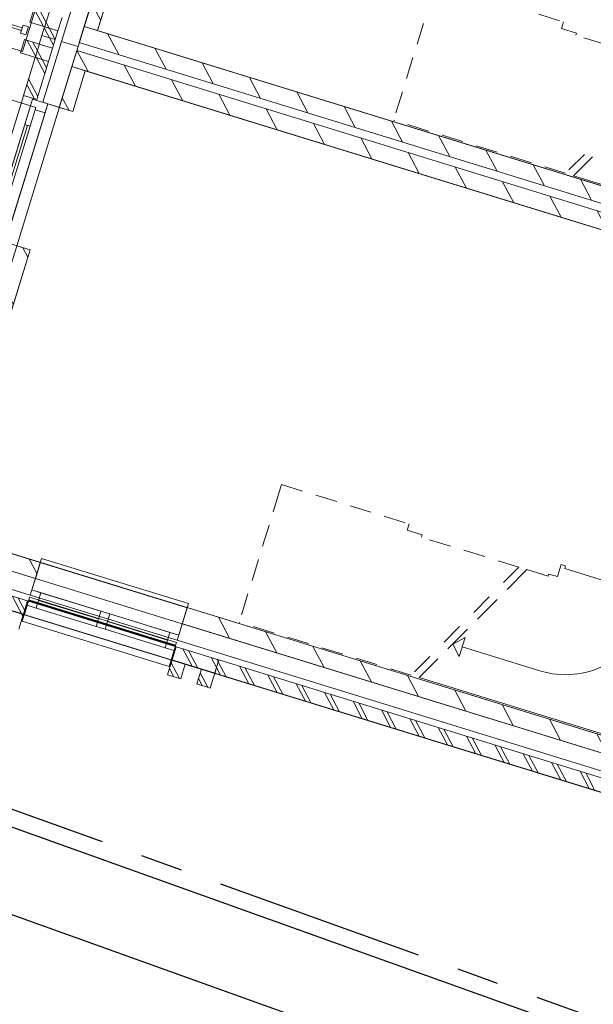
# Model space of a CAD drawing. Header units: metres. Extents: x 136314.7 to 136393.7, y 453293.7 to 453383.2.
# Tile 70 of 95: x 136350.8 to 136354.9, y 453329.3 to 453336.3. Entities that reach past the tile are written whole.
import ezdxf

# ---------------------------------------------------------------- set-up
doc = ezdxf.new("R2010")
doc.units = ezdxf.units.M
doc.set_wipeout_variables(frame=1)
for name, pattern in [('B0701', [234.1199934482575, 155.9999942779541, -78.11999917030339]), ('CENTER__G5', [2.4, 1.5, -0.3, 0.3, -0.3]), ('Wipeout_Contour', [1000, 0, -1000])]:
    doc.linetypes.add(name, pattern=pattern)
for name, color, linetype in [('-DR-nw-vh-band 12x25', 2, 'CENTER__G5'), ('-DR-nw-vh-kantverharding', 4, 'Continuous'), ('-DR-nw-vh-scheiding verhardingen', 1, 'Continuous'), ('kavelgrens', 211, 'Continuous'), ('SIT_Situatie plgr_3_New_21 Buitenwanden', 7, 'Continuous'), ('SIT_Situatie plgr_3_New_21 Buitenwanden Afdek-arcering', 7, 'Continuous'), ('SIT_Situatie plgr_3_New_21 Buitenwanden Deuren', 7, 'Continuous'), ('SIT_Situatie plgr_3_New_21 Buitenwanden Doorsnede-arcering', 7, 'Continuous'), ('SIT_Situatie plgr_3_New_21 Buitenwanden Ramen', 7, 'Continuous'), ('SIT_Situatie plgr_3_New_22 C Binnenwanden', 7, 'Continuous'), ('SIT_Situatie plgr_3_New_22 C Binnenwanden Afdek-arcering', 7, 'Continuous'), ('SIT_Situatie plgr_3_New_22 C Binnenwanden Doorsnede-arcering', 7, 'Continuous'), ('SIT_Situatie plgr_3_New_22 NC Binnenwanden', 7, 'Continuous'), ('SIT_Situatie plgr_3_New_22 NC Binnenwanden Doorsnede-arcering', 7, 'Continuous'), ('SIT_Situatie plgr_3_New_23 Vloeren', 7, 'Continuous'), ('SIT_Situatie plgr_3_New_24 Trappen', 7, 'Continuous'), ('SIT_Situatie plgr_3_New_31 Buitenwandopeningen', 7, 'Continuous'), ('SIT_Situatie plgr_3_New_31 Vensterbank', 7, 'Continuous'), ('SIT_Situatie plgr_3_New_90 Terrein perceel', 7, 'Continuous')]:
    doc.layers.add(name, color=color, linetype=linetype)
pattern_1 = [(117.8902296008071, (5844.947476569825, -12011.19237923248), (132.5768116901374, 70.16686541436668), []), (117.8902296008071, (5818.432114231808, -12025.22575231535), (132.5768116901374, 70.16686541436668), [])]
pattern_2 = [(117.8902296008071, (5844.947476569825, -12011.19237923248), (220.9613528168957, 116.9447756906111), [])]

# ---------------------------------------------------------------- blocks, each defined once
blk = doc.blocks.new('Woonblock 2 Jutfasehof')
at = {"layer": 'SIT_Situatie plgr_3_New_21 Buitenwanden Doorsnede-arcering', "linetype": 'Continuous', "lineweight": 0}
h = blk.add_hatch(dxfattribs=at)
h.set_pattern_fill('145_BAKSTEEN_0003', color=252, style=0, pattern_type=2)
h.set_pattern_definition(pattern_1)
h.paths.add_polyline_path([(-6641.664729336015, 2149.113330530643), (-6756.353872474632, 2184.417727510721), (-6785.774203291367, 2088.843441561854), (-6671.08506015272, 2053.539044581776)])
at = {"layer": 'SIT_Situatie plgr_3_New_22 C Binnenwanden Doorsnede-arcering', "linetype": 'Continuous', "lineweight": 0}
h = blk.add_hatch(dxfattribs=at)
h.set_pattern_fill('130_KALKZANDSTEEN_0003', color=252, style=0, pattern_type=2)
h.set_pattern_definition(pattern_2)
h.paths.add_polyline_path([(386.5022938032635, 4212.72441624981), (-7507.933725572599, 6642.843741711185), (-7543.238122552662, 6528.154598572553), (351.1978968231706, 4098.035273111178)])
h = blk.add_hatch(dxfattribs=at)
h.set_pattern_fill('130_KALKZANDSTEEN_0003', color=252, style=0, pattern_type=2)
h.set_pattern_definition(pattern_2)
h.paths.add_polyline_path([(333.5456983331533, 4040.690701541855), (-7560.890321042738, 6470.810027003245), (-7596.194718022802, 6356.120883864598), (298.2413013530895, 3926.001558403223)])
at = {"layer": 'SIT_Situatie plgr_3_New_22 NC Binnenwanden Doorsnede-arcering', "linetype": 'Continuous', "lineweight": 0}
h = blk.add_hatch(dxfattribs=at)
h.set_pattern_fill('130_KALKZANDSTEEN_0003', color=252, style=0, pattern_type=2)
h.set_pattern_definition(pattern_2)
h.paths.add_polyline_path([(-7404.685675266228, 6978.314797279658), (-7507.951042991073, 6642.849032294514), (-7412.376757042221, 6613.428701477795), (-7309.111389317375, 6948.894466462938)])
h = blk.add_hatch(dxfattribs=at)
h.set_pattern_fill('130_KALKZANDSTEEN_0003', color=252, style=0, pattern_type=2)
h.set_pattern_definition(pattern_2)
h.paths.add_polyline_path([(-7596.194718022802, 6356.120883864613), (-7685.926727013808, 6064.619311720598), (-7590.352441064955, 6035.198980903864), (-7500.620432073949, 6326.700553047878)])
h = blk.add_hatch(dxfattribs=at)
h.set_pattern_fill('130_KALKZANDSTEEN_0003', color=252, style=0, pattern_type=2)
h.set_pattern_definition(pattern_2)
h.paths.add_polyline_path([(-7990.132947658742, 5076.38119500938), (-8184.895537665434, 4443.67942202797), (-8089.321251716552, 4414.25909121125), (-7894.558661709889, 5046.960864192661)])
at = {"layer": 'SIT_Situatie plgr_3_New_21 Buitenwanden', "color": 252, "linetype": 'Continuous', "lineweight": 0, "flags": 128}
for points in [[(-7552.081539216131, 6499.487603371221), (-7404.68567505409, 6978.314797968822)], [(-7866.720521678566, 6768.982546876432), (-7896.140852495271, 6673.408260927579)], [(-8801.490839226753, 2862.096162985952), (-7893.534848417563, 2582.602935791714)], [(-6641.664729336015, 2149.113330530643), (-6756.353872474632, 2184.417727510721)], [(-6785.774203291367, 2088.843441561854), (-6671.08506015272, 2053.539044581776)], [(-6703.447424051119, 1948.407330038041), (-6671.08506015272, 2053.539044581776)], [(-6913.710853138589, 2013.132057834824), (-6818.136567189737, 1983.711727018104)]]:
    blk.add_lwpolyline(points, dxfattribs=at)
at = {"layer": 'SIT_Situatie plgr_3_New_21 Buitenwanden Deuren', "color": 252, "linetype": 'Continuous', "lineweight": 0}
for p, q in [((-8166.571354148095, 5183.008999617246), (-7891.785464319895, 6075.672830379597)), ((-7932.973927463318, 5941.868830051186), (-7891.785464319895, 6075.672830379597)), ((-7853.555749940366, 6063.904698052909), (-7894.744213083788, 5930.100697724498)), ((-7891.785464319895, 6075.672830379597), (-7853.555749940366, 6063.904698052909)), ((-7891.785464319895, 6075.672830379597), (-7853.555749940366, 6063.904698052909)), ((-7853.555749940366, 6063.904698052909), (-7858.55720617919, 6047.657069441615)), ((-7858.55720617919, 6047.657069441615), (-7787.832234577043, 6025.886024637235)), ((-7787.832234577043, 6025.886024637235), (-8052.615211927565, 5165.717451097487)), ((-8106.268033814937, 5310.928933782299), (-7913.859070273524, 5935.984763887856)), ((-7894.744213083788, 5930.100697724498), (-7932.973927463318, 5941.868830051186))]:
    blk.add_line(p, q, dxfattribs=at)
at = {"layer": 'SIT_Situatie plgr_3_New_21 Buitenwanden Deuren', "color": 252, "linetype": 'Continuous', "lineweight": 0, "flags": 128}
for points in [[(-8125.382891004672, 5316.812999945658), (-7932.973927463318, 5941.868830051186), (-7913.859070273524, 5935.984763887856), (-8106.268033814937, 5310.928933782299)], [(-8106.268033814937, 5310.928933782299), (-7913.859070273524, 5935.984763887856), (-7894.744213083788, 5930.100697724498), (-8087.153176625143, 5305.044867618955)]]:
    blk.add_lwpolyline(points, close=True, dxfattribs=at)
at = {"layer": 'SIT_Situatie plgr_3_New_22 C Binnenwanden', "color": 252, "linetype": 'Continuous', "lineweight": 0, "flags": 128}
for points in [[(-7507.933725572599, 6642.843741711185), (-7543.238122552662, 6528.154598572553)], [(386.5022938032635, 4212.72441624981), (-7507.933725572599, 6642.843741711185)], [(-7560.890321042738, 6470.810027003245), (-7596.194718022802, 6356.120883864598)], [(333.5456983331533, 4040.690701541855), (-7560.890321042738, 6470.810027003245)], [(-7543.238122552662, 6528.154598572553), (351.1978968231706, 4098.035273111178)], [(-7596.194718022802, 6356.120883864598), (298.2413013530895, 3926.001558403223)]]:
    blk.add_lwpolyline(points, dxfattribs=at)
at = {"layer": 'SIT_Situatie plgr_3_New_22 NC Binnenwanden', "color": 252, "linetype": 'Continuous', "lineweight": 0, "flags": 128}
for points in [[(-7404.685675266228, 6978.314797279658), (-7507.951042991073, 6642.849032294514)], [(-7412.376757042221, 6613.428701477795), (-7309.111389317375, 6948.894466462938)], [(-7507.951042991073, 6642.849032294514), (-7412.376757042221, 6613.428701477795)], [(-7596.194718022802, 6356.120883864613), (-7685.926727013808, 6064.619311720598)], [(-7500.620432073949, 6326.700553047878), (-7596.194718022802, 6356.120883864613)], [(-7590.352441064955, 6035.198980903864), (-7500.620432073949, 6326.700553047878)], [(-7685.926727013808, 6064.619311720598), (-7590.352441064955, 6035.198980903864)], [(-7894.558661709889, 5046.960864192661), (-7990.132947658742, 5076.38119500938)], [(-8089.321251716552, 4414.25909121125), (-7894.558661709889, 5046.960864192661)]]:
    blk.add_lwpolyline(points, dxfattribs=at)
at = {"layer": 'SIT_Situatie plgr_3_New_23 Vloeren', "color": 252, "linetype": 'Continuous', "lineweight": 0, "flags": 128}
for points in [[(351.200910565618, 4098.043464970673), (1436.790797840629, 7624.731751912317), (-6457.627675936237, 10054.84567636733), (-7543.247342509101, 6528.157436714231)], [(-7412.359453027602, 6613.423415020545), (290.928007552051, 4242.144747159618), (429.2035614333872, 4691.343888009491), (606.9717336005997, 4636.622072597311), (911.1779595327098, 5624.860206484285), (733.4097873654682, 5679.582021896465), (1305.92941291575, 7539.457587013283), (-6397.358047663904, 9910.736254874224), (-6487.107313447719, 9619.240121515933), (-6664.875485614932, 9673.961936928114), (-6969.081711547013, 8685.723803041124), (-6791.313539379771, 8631.001987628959)], [(-752.0614950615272, 514.007741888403), (333.5283922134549, 4040.696028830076), (-7560.890081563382, 6470.809953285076), (-8646.509748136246, 2944.121713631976)]]:
    blk.add_lwpolyline(points, close=True, dxfattribs=at)
at = {"layer": 'SIT_Situatie plgr_3_New_24 Trappen', "color": 252, "linetype": 'B0701', "lineweight": 0}
for p, q in [((-5008.906452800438, 6909.419520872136), (-5297.225694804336, 5972.7915185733)), ((-4994.784694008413, 6955.295178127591), (-4083.961748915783, 6674.919425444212)), ((-4083.961748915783, 6674.919425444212), (-4098.083507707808, 6629.043768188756)), ((-4098.083507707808, 6629.043768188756), (-3990.084564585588, 6595.798794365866)), ((-3990.084564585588, 6595.798794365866), (-3994.938919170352, 6580.0290371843)), ((-3298.748665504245, 6365.722988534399), (-3994.938919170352, 6580.0290371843)), ((-4068.549829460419, 5594.572104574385), (-5297.225694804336, 5972.7915185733)), ((-3934.587105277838, 5728.769710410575), (-4068.549829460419, 5594.572104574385)), ((-6112.168858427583, 3325.383797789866), (-6400.488100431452, 2388.75579549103)), ((-6128.938446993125, 3270.906454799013), (-6098.047099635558, 3371.259455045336)), ((-6098.047099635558, 3371.259455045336), (-5187.224154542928, 3090.883702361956)), ((-5187.224154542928, 3090.883702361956), (-5201.345913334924, 3045.008045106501)), ((-5201.345913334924, 3045.008045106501), (-5093.346970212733, 3011.763071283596)), ((-5093.346970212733, 3011.763071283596), (-5098.201324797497, 2995.99331410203)), ((-4402.011071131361, 2781.687265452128), (-5098.201324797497, 2995.99331410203)), ((-4402.011071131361, 2781.687265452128), (-4543.308502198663, 2640.142092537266)), ((-4613.957217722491, 2569.369506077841), (-4755.254648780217, 2427.824333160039)), ((-4825.903364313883, 2357.051746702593), (-4967.200795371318, 2215.506573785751))]:
    blk.add_line(p, q, dxfattribs=at)
at = {"layer": 'SIT_Situatie plgr_3_New_24 Trappen', "color": 252, "linetype": 'Continuous', "lineweight": 0}
for p, q in [((-3877.242533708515, 5711.117511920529), (-4011.205257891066, 5576.919906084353)), ((-2375.519773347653, 5073.412005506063), (-4011.205257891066, 5576.919906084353)), ((-4344.666499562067, 2764.035066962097), (-4485.963930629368, 2622.489894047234)), ((-4344.666499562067, 2764.035066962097), (-4192.157094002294, 2717.088577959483)), ((-4192.157094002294, 2717.088577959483), (-4344.666499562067, 2764.035066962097)), ((-4126.613067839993, 2714.176425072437), (-4100.134770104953, 2800.193282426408)), ((-4068.59525574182, 2790.484573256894), (-4100.134770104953, 2800.193282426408)), ((-4068.59525574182, 2790.484573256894), (-4074.479321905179, 2771.369716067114)), ((-3179.4261339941, 2495.848317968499), (-4074.479321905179, 2771.369716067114)), ((-4192.157094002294, 2717.088577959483), (-4187.30273941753, 2732.858335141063)), ((-4187.30273941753, 2732.858335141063), (-4126.613067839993, 2714.176425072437)), ((-4556.612646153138, 2551.717307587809), (-4697.910077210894, 2410.172134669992)), ((-4768.558792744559, 2339.399548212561), (-4909.856223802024, 2197.854375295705)), ((-4874.778665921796, 2232.99343592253), (-4786.394124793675, 2279.7713461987))]:
    blk.add_line(p, q, dxfattribs=at)
at = {"layer": 'SIT_Situatie plgr_3_New_90 Terrein perceel', "color": 252, "linetype": 'Continuous', "lineweight": 0, "flags": 128}
blk.add_lwpolyline([(-11378.94836987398, 5666.706100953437, -0.08593896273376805), (-11709.68845091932, 3604.547578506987), (-8983.985978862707, 2765.503190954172), (-1119.931473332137, 28312.51007918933), (-4412.77419455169, 29326.13243534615, 0.08930780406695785), (-4759.373883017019, 27170.92057911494, -0.1599999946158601), (-5835.097767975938, 23676.34601331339, 0.1599999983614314), (-6965.898713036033, 20002.84914344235, -0.159999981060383), (-8041.622367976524, 16508.27481479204, 0.1600000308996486), (-9172.42353423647, 12834.77723598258, -0.1599999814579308), (-10248.14742481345, 9340.202970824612, 0.1599999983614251)], format="xyb", close=True, dxfattribs=at)
for points in [[(-9317.246407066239, 7053.316040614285), (-9323.130473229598, 7034.20118342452), (-7956.418116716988, 6613.490431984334), (-7950.534050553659, 6632.605289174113)], [(-7944.64998403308, 6651.720147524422), (-7962.302182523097, 6594.375575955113), (-7924.072468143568, 6582.607443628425), (-7906.420269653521, 6639.952015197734)]]:
    blk.add_lwpolyline(points, close=True, dxfattribs=at)
for points in [[(-9479.008079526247, 6935.701580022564), (-7949.819504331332, 6464.976286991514)], [(-7949.819504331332, 6464.976286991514), (-7861.558511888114, 6751.69914484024)]]:
    blk.add_lwpolyline(points, dxfattribs=at)
at = {"color": 252, "linetype": 'Wipeout_Contour', "lineweight": 0, "ltscale": 789413.7550683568}
blk.add_wipeout([(-7791.009137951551, 6641.045897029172), (-7810.132364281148, 6578.922574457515), (-7714.558078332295, 6549.502243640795), (-7695.434852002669, 6611.625566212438)], dxfattribs=at).dxf.layer = 'SIT_Situatie plgr_3_New_21 Buitenwanden Afdek-arcering'
at = {"color": 252, "linetype": 'Wipeout_Contour', "lineweight": 0, "ltscale": 789819.9110313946}
blk.add_wipeout([(-7858.658592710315, 6421.219712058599), (-7942.212332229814, 6149.788739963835), (-7846.638046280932, 6120.368409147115), (-7763.084306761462, 6391.799381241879)], dxfattribs=at).dxf.layer = 'SIT_Situatie plgr_3_New_21 Buitenwanden Afdek-arcering'
at = {"color": 252, "linetype": 'Wipeout_Contour', "lineweight": 0, "ltscale": 800351.0891090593}
blk.add_wipeout([(-6851.9281584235, 2213.838058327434), (-7912.8027371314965, 2540.4037318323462), (-7942.223067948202, 2444.8294458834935), (-6881.348489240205, 2118.263772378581)], dxfattribs=at).dxf.layer = 'SIT_Situatie plgr_3_New_21 Buitenwanden Afdek-arcering'
at = {"color": 252, "linetype": 'Wipeout_Contour', "lineweight": 0, "ltscale": 811033.8904095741}
blk.add_wipeout([(-2847.366108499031, 981.1263604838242), (-6546.090443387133, 2119.6929997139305), (-6575.510774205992, 2024.118713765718), (-2876.786439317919, 885.5520745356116)], dxfattribs=at).dxf.layer = 'SIT_Situatie plgr_3_New_21 Buitenwanden Afdek-arcering'
at = {"layer": 'SIT_Situatie plgr_3_New_21 Buitenwanden Doorsnede-arcering', "linetype": 'Continuous', "lineweight": 0}
h = blk.add_hatch(dxfattribs=at)
h.set_pattern_fill('145_BAKSTEEN_0003', color=252, style=0, pattern_type=2)
h.set_pattern_definition(pattern_1)
h.paths.add_polyline_path([(-7866.720521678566, 6768.982546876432), (-7896.140852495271, 6673.408260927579), (-7695.434852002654, 6611.625566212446), (-7666.01452118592, 6707.199852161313)])
h = blk.add_hatch(dxfattribs=at)
h.set_pattern_fill('145_BAKSTEEN_0003', color=252, style=0, pattern_type=2)
h.set_pattern_definition(pattern_1)
h.paths.add_polyline_path([(-7791.009137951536, 6641.04589702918), (-7810.132364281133, 6578.922574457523), (-7714.55807833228, 6549.502243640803), (-7695.434852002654, 6611.625566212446)])
h = blk.add_hatch(dxfattribs=at)
h.set_pattern_fill('145_BAKSTEEN_0003', color=252, style=0, pattern_type=2)
h.set_pattern_definition(pattern_1)
h.paths.add_polyline_path([(-7763.084306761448, 6391.799381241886), (-7733.663975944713, 6487.373667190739), (-7934.36997643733, 6549.156361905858), (-7963.790307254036, 6453.582075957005)])
h = blk.add_hatch(dxfattribs=at)
h.set_pattern_fill('145_BAKSTEEN_0003', color=252, style=0, pattern_type=2)
h.set_pattern_definition(pattern_1)
h.paths.add_polyline_path([(-7858.658592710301, 6421.219712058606), (-7942.212332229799, 6149.788739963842), (-7846.638046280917, 6120.368409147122), (-7763.084306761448, 6391.799381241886)])
h = blk.add_hatch(dxfattribs=at)
h.set_pattern_fill('145_BAKSTEEN_0003', color=252, style=0, pattern_type=2)
h.set_pattern_definition(pattern_1)
h.paths.add_polyline_path([(-8280.423146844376, 2433.84278994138), (-7974.585431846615, 2339.697731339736), (-7912.802737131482, 2540.403731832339), (-8218.640452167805, 2634.548790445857)])
h = blk.add_hatch(dxfattribs=at)
h.set_pattern_fill('145_BAKSTEEN_0003', color=252, style=0, pattern_type=2)
h.set_pattern_definition(pattern_1)
h.paths.add_polyline_path([(-6913.710853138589, 2013.132057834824), (-6818.136567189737, 1983.711727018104), (-6756.353872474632, 2184.417727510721), (-6851.928158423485, 2213.838058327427)])
h = blk.add_hatch(dxfattribs=at)
h.set_pattern_fill('145_BAKSTEEN_0003', color=252, style=0, pattern_type=2)
h.set_pattern_definition(pattern_1)
h.paths.add_polyline_path([(-6703.447424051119, 1948.407330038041), (-6607.873138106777, 1918.986999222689), (-6546.090443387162, 2119.692999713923), (-6641.664729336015, 2149.113330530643)])
h = blk.add_hatch(dxfattribs=at)
h.set_pattern_fill('145_BAKSTEEN_0003', color=252, style=0, pattern_type=2)
h.set_pattern_definition(pattern_1)
h.paths.add_polyline_path([(-2847.366108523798, 981.1263604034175), (-6546.090443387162, 2119.692999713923), (-6575.510774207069, 2024.118713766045), (-2876.786439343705, 885.5520744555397)])
at = {"layer": 'SIT_Situatie plgr_3_New_21 Buitenwanden', "color": 252, "linetype": 'Continuous', "lineweight": 0}
for p, q in [((-7804.438841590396, 6101.100521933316), (-7768.120612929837, 6089.92079622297)), ((-7768.120612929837, 6089.92079622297), (-7685.926727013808, 6064.619311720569)), ((-6844.129185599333, 2259.567702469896), (-6832.949459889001, 2295.88593113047))]:
    blk.add_line(p, q, dxfattribs=at)
at = {"layer": 'SIT_Situatie plgr_3_New_21 Buitenwanden', "color": 252, "linetype": 'Continuous', "lineweight": 0, "flags": 128}
for points in [[(-7523.197789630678, 7014.796008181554), (-7670.593653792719, 6535.968813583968)], [(-7695.434852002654, 6611.625566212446), (-7666.01452118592, 6707.199852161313)], [(-7896.140852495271, 6673.408260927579), (-7695.434852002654, 6611.625566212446)], [(-7791.009137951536, 6641.04589702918), (-7810.132364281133, 6578.922574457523)], [(-7791.009137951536, 6641.04589702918), (-7810.132364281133, 6578.922574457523)], [(-7791.009137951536, 6641.04589702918), (-7695.434852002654, 6611.625566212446)], [(-7714.55807833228, 6549.502243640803), (-7695.434852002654, 6611.625566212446)], [(-7714.55807833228, 6549.502243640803), (-7695.434852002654, 6611.625566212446)], [(-7934.36997643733, 6549.156361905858), (-7963.790307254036, 6453.582075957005)], [(-7934.36997643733, 6549.156361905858), (-7733.663975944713, 6487.373667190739)], [(-7810.132364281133, 6578.922574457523), (-7714.55807833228, 6549.502243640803)], [(-7810.132364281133, 6578.922574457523), (-7714.55807833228, 6549.502243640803)], [(-7763.084306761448, 6391.799381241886), (-7733.663975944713, 6487.373667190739)], [(-7670.593653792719, 6535.968813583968), (-7552.081539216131, 6499.487603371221)], [(-7670.576336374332, 6535.963523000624), (-7552.064221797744, 6499.482312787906)], [(-7963.790307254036, 6453.582075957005), (-7763.084306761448, 6391.799381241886)], [(-7858.658592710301, 6421.219712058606), (-7942.212332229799, 6149.788739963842)], [(-7858.658592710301, 6421.219712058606), (-7942.212332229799, 6149.788739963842)], [(-7858.658592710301, 6421.219712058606), (-7763.084306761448, 6391.799381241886)], [(-7846.638046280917, 6120.368409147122), (-7763.084306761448, 6391.799381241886)], [(-7846.638046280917, 6120.368409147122), (-7763.084306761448, 6391.799381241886)], [(-7942.212332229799, 6149.788739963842), (-7846.638046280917, 6120.368409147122)], [(-7942.212332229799, 6149.788739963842), (-7846.638046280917, 6120.368409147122)], [(-7912.802737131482, 2540.403731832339), (-8218.640452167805, 2634.548790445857)], [(-7974.585431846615, 2339.697731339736), (-7912.802737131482, 2540.403731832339)], [(-7942.223067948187, 2444.829445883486), (-7912.802737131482, 2540.403731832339)], [(-6851.928158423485, 2213.838058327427), (-7912.802737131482, 2540.403731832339)], [(-7942.223067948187, 2444.829445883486), (-6881.34848924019, 2118.263772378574)], [(-6844.129147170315, 2259.567690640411), (-670.0305906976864, 359.0144170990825)], [(-6913.710853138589, 2013.132057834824), (-6851.928158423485, 2213.838058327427)], [(-6881.34848924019, 2118.263772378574), (-6851.928158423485, 2213.838058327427)], [(-6756.353872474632, 2184.417727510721), (-6851.928158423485, 2213.838058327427)], [(-6546.090443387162, 2119.692999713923), (-6641.664729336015, 2149.113330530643)], [(-6607.873138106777, 1918.986999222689), (-6546.090443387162, 2119.692999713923)], [(-6575.510774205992, 2024.118713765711), (-6546.090443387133, 2119.692999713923)], [(-2847.366108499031, 981.1263604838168), (-6546.090443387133, 2119.692999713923)], [(-2847.366108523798, 981.1263604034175), (-6546.090443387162, 2119.692999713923)], [(-6818.136567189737, 1983.711727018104), (-6785.774203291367, 2088.843441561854)], [(-6575.510774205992, 2024.118713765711), (-2876.786439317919, 885.5520745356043)], [(-6575.510774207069, 2024.118713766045), (-2876.786439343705, 885.5520744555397)], [(-6703.447424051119, 1948.407330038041), (-6607.873138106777, 1918.986999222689)]]:
    blk.add_lwpolyline(points, dxfattribs=at)
at = {"layer": 'SIT_Situatie plgr_3_New_21 Buitenwanden Deuren', "color": 252, "linetype": 'Continuous', "lineweight": 0}
for p, q in [((-7891.785464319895, 6075.672830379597), (-8784.449295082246, 6350.458720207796)), ((-7877.075298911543, 6123.459973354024), (-7891.785464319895, 6075.672830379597)), ((-7768.120612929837, 6089.92079622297), (-7877.075298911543, 6123.459973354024)), ((-7804.438841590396, 6101.100521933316), (-7768.120612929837, 6089.92079622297)), ((-7804.438841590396, 6101.100521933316), (-7768.120612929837, 6089.92079622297)), ((-7787.832234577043, 6025.886024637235), (-7768.120612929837, 6089.92079622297)), ((-7768.120612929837, 6089.92079622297), (-7685.926727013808, 6064.619311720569))]:
    blk.add_line(p, q, dxfattribs=at)
at = {"layer": 'SIT_Situatie plgr_3_New_21 Buitenwanden Ramen', "color": 252, "linetype": 'Continuous', "lineweight": 0}
for p, q in [((-6930.523408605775, 2206.642866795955), (-7359.174083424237, 2338.593051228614)), ((-6930.523408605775, 2206.642866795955), (-6896.984231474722, 2315.597552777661)), ((-6896.984231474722, 2315.597552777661), (-6832.949459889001, 2295.88593113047)), ((-6844.129185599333, 2259.567702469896), (-6832.949459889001, 2295.88593113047)), ((-6844.129185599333, 2259.567702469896), (-6832.949459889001, 2295.88593113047)), ((-6866.488637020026, 2186.931245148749), (-6930.523408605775, 2206.642866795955))]:
    blk.add_line(p, q, dxfattribs=at)
at = {"layer": 'SIT_Situatie plgr_3_New_24 Trappen', "color": 252, "linetype": 'B0701', "lineweight": 0}
for p, q in [((-5171.812235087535, 2010.536381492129), (-6400.488100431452, 2388.75579549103)), ((-5037.849510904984, 2144.733987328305), (-5171.812235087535, 2010.536381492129))]:
    blk.add_line(p, q, dxfattribs=at)
at = {"layer": 'SIT_Situatie plgr_3_New_24 Trappen', "color": 252, "linetype": 'Continuous', "lineweight": 0}
for p, q in [((-4786.394124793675, 2279.7713461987), (-4828.000755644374, 2144.608894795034)), ((-4874.778665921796, 2232.99343592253), (-4828.000755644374, 2144.608894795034)), ((-4253.556988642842, 2041.764727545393), (-4807.197440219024, 2212.190120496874)), ((-4980.50493933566, 2127.081788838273), (-5114.467663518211, 1992.884183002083)), ((-3478.782178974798, 1489.376282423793), (-5114.467663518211, 1992.884183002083))]:
    blk.add_line(p, q, dxfattribs=at)
blk.add_arc((-4069.385717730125, 2640.059757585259), 625.9999999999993, 252.8902296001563, 342.8902296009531, dxfattribs=at)
at = {"layer": 'SIT_Situatie plgr_3_New_31 Buitenwandopeningen', "color": 252, "linetype": 'Continuous', "lineweight": 0, "flags": 128}
for points in [[(-7951.198776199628, 2395.277083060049), (-7905.55696161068, 2543.548149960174)], [(-7905.55696161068, 2543.548149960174), (-7904.126246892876, 2548.195940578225)], [(-7904.126246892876, 2548.195940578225), (-7898.242180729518, 2567.310797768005)], [(-6901.793111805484, 2072.241849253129), (-6856.151297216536, 2220.512916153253)], [(-6856.151297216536, 2220.512916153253), (-6854.720582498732, 2225.160706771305)], [(-6854.720582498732, 2225.160706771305), (-6848.836516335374, 2244.275563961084)]]:
    blk.add_lwpolyline(points, dxfattribs=at)
at = {"color": 252, "linetype": 'Wipeout_Contour', "lineweight": 0, "ltscale": 789491.3743385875}
blk.add_wipeout([(-7810.115046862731, 6578.917283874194), (-7829.238261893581, 6516.793998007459), (-7733.663975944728, 6487.373667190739), (-7714.540760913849, 6549.4969530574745)], dxfattribs=at).dxf.layer = 'SIT_Situatie plgr_3_New_21 Buitenwanden Afdek-arcering'
at = {"color": 252, "linetype": 'Wipeout_Contour', "lineweight": 0, "ltscale": 800000.2291927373}
blk.add_wipeout([(-6772.343578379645, 2492.7689601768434), (-7821.749242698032, 2815.804194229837), (-7857.053639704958, 2701.1150510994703), (-6807.647975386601, 2378.0798170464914)], dxfattribs=at).dxf.layer = 'SIT_Situatie plgr_3_New_22 C Binnenwanden Afdek-arcering'
at = {"layer": 'SIT_Situatie plgr_3_New_21 Buitenwanden Doorsnede-arcering', "linetype": 'Continuous', "lineweight": 0}
h = blk.add_hatch(dxfattribs=at)
h.set_pattern_fill('145_BAKSTEEN_0003', color=252, style=0, pattern_type=2)
h.set_pattern_definition(pattern_1)
h.paths.add_polyline_path([(-7810.115046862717, 6578.917283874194), (-7829.238261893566, 6516.793998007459), (-7733.663975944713, 6487.373667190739), (-7714.540760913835, 6549.496953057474)])
at = {"layer": 'SIT_Situatie plgr_3_New_22 C Binnenwanden Doorsnede-arcering', "linetype": 'Continuous', "lineweight": 0}
h = blk.add_hatch(dxfattribs=at)
h.set_pattern_fill('130_KALKZANDSTEEN_0003', color=252, style=0, pattern_type=2)
h.set_pattern_definition(pattern_2)
h.paths.add_polyline_path([(-7821.749242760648, 2815.804194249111), (-8611.193566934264, 3058.81634884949), (-8646.497963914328, 2944.127205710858), (-7857.053639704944, 2701.115051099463)])
h = blk.add_hatch(dxfattribs=at)
h.set_pattern_fill('130_KALKZANDSTEEN_0003', color=252, style=0, pattern_type=2)
h.set_pattern_definition(pattern_2)
h.paths.add_polyline_path([(-716.7575475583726, 628.6970233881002), (-6772.343578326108, 2492.768960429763), (-6807.647975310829, 2378.079817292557), (-752.0619445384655, 514.0078802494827)])
at = {"layer": 'kavelgrens'}
blk.add_lwpolyline([(0, 0), (-12187.82298034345, 3751.73417614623)], dxfattribs=at)
at = {"layer": 'SIT_Situatie plgr_3_New_21 Buitenwanden', "color": 252, "linetype": 'Continuous', "lineweight": 0}
for p, q in [((-7882.355124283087, 2618.921164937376), (-7857.05363978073, 2701.11505085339)), ((-7893.534849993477, 2582.602936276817), (-7882.355124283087, 2618.921164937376)), ((-6832.949459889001, 2295.88593113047), (-6807.647975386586, 2378.079817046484))]:
    blk.add_line(p, q, dxfattribs=at)
at = {"layer": 'SIT_Situatie plgr_3_New_21 Buitenwanden', "color": 252, "linetype": 'Continuous', "lineweight": 0, "flags": 128}
for points in [[(-7810.115046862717, 6578.917283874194), (-7829.238261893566, 6516.793998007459)], [(-7810.115046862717, 6578.917283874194), (-7829.238261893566, 6516.793998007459)], [(-7810.115046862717, 6578.917283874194), (-7714.540760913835, 6549.496953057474)], [(-7810.115046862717, 6578.917283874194), (-7714.540760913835, 6549.496953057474)], [(-7733.663975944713, 6487.373667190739), (-7714.540760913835, 6549.496953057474)], [(-7733.663975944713, 6487.373667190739), (-7714.540760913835, 6549.496953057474)], [(-7829.238261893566, 6516.793998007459), (-7733.663975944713, 6487.373667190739)], [(-7670.576336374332, 6535.963523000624), (-7804.43883638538, 6101.100538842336)], [(-7685.926721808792, 6064.619328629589), (-7552.064221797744, 6499.482312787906)], [(-7857.053638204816, 2701.115050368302), (-8765.009629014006, 2980.60827756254)], [(-633.5493804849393, 477.526531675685), (-6807.647936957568, 2378.079805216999)]]:
    blk.add_lwpolyline(points, dxfattribs=at)
at = {"layer": 'SIT_Situatie plgr_3_New_21 Buitenwanden Ramen', "color": 252, "linetype": 'Continuous', "lineweight": 0}
for p, q in [((-7882.355124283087, 2618.921164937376), (-7857.05363978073, 2701.11505085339)), ((-7857.05363978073, 2701.11505085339), (-6807.647975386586, 2378.079817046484)), ((-7893.534849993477, 2582.602936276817), (-7882.355124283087, 2618.921164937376)), ((-7893.534849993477, 2582.602936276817), (-7882.355124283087, 2618.921164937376)), ((-7882.355124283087, 2618.921164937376), (-7818.320352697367, 2599.20954329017)), ((-7893.534849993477, 2582.602936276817), (-6844.129185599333, 2259.567702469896)), ((-7818.320352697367, 2599.20954329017), (-7851.85952982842, 2490.254857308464)), ((-7835.089941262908, 2544.732200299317), (-7406.439266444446, 2412.782015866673)), ((-7818.320352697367, 2599.20954329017), (-7389.669677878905, 2467.259358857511)), ((-7851.85952982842, 2490.254857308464), (-7915.89430141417, 2509.96647895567)), ((-7423.208855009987, 2358.30467287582), (-7851.85952982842, 2490.254857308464)), ((-7423.208855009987, 2358.30467287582), (-7389.669677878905, 2467.259358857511)), ((-7389.669677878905, 2467.259358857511), (-7357.652292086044, 2457.403548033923)), ((-7325.634906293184, 2447.54773721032), (-7359.174083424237, 2338.593051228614)), ((-7357.652292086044, 2457.403548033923), (-7325.634906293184, 2447.54773721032)), ((-7342.404494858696, 2393.070394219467), (-6913.753820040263, 2261.120209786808)), ((-7325.634906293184, 2447.54773721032), (-6896.984231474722, 2315.597552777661)), ((-7391.191469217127, 2348.448862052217), (-7423.208855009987, 2358.30467287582)), ((-7359.174083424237, 2338.593051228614), (-7391.191469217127, 2348.448862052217)), ((-6832.949459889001, 2295.88593113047), (-6807.647975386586, 2378.079817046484))]:
    blk.add_line(p, q, dxfattribs=at)
at = {"layer": 'SIT_Situatie plgr_3_New_22 C Binnenwanden', "color": 252, "linetype": 'Continuous', "lineweight": 0, "flags": 128}
for points in [[(-7821.749242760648, 2815.804194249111), (-8611.193566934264, 3058.81634884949)], [(-8646.497963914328, 2944.127205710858), (-7857.053639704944, 2701.115051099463)], [(-7857.053639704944, 2701.115051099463), (-7821.749242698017, 2815.80419422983)], [(-7857.053639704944, 2701.115051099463), (-7821.749242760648, 2815.804194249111)], [(-6772.34357837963, 2492.768960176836), (-7821.749242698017, 2815.80419422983)], [(-7857.053639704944, 2701.115051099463), (-6807.647975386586, 2378.079817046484)], [(-6807.647975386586, 2378.079817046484), (-6772.34357837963, 2492.768960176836)], [(-6772.343578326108, 2492.768960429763), (-6807.647975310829, 2378.079817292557)], [(-716.7575475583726, 628.6970233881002), (-6772.343578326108, 2492.768960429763)], [(-6807.647975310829, 2378.079817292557), (-752.0619445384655, 514.0078802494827)]]:
    blk.add_lwpolyline(points, dxfattribs=at)
at = {"layer": 'SIT_Situatie plgr_3_New_23 Vloeren', "color": 252, "linetype": 'Continuous', "lineweight": 0, "flags": 128}
blk.add_lwpolyline([(-8515.621858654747, 3029.387691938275), (-812.3343980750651, 658.1090240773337), (-674.058844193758, 1107.308164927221), (-496.2906720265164, 1052.586349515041), (-192.0844460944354, 2040.824483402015), (-369.8526182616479, 2095.546298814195), (202.6670072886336, 3955.421863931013), (-7500.620453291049, 6326.700531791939), (-7590.369719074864, 6035.204398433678), (-7768.137891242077, 6089.926213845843), (-8072.344117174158, 5101.688079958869), (-7894.575945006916, 5046.966264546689)], close=True, dxfattribs=at)
at = {"layer": 'SIT_Situatie plgr_3_New_31 Buitenwandopeningen', "color": 252, "linetype": 'Continuous', "lineweight": 0, "flags": 128}
for points in [[(-6856.151297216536, 2220.512916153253), (-7905.55696161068, 2543.548149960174)], [(-6854.720582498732, 2225.160706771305), (-7904.126246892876, 2548.195940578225)], [(-6848.836516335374, 2244.275563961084), (-7898.242180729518, 2567.310797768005)], [(-6901.793111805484, 2072.241849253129), (-7951.198776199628, 2395.277083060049)]]:
    blk.add_lwpolyline(points, dxfattribs=at)
at = {"layer": 'SIT_Situatie plgr_3_New_31 Vensterbank', "color": 252, "linetype": 'Continuous', "lineweight": 0, "flags": 128}
for points in [[(-7882.355124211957, 2618.921165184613), (-7812.923143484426, 2844.476480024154)], [(-6763.517479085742, 2521.441246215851), (-7812.923143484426, 2844.476480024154)], [(-6832.949459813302, 2295.88593137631), (-7882.355124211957, 2618.921165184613)], [(-6832.949459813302, 2295.88593137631), (-6763.517479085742, 2521.441246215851)]]:
    blk.add_lwpolyline(points, dxfattribs=at)

msp = doc.modelspace()

# ---------------------------------------------------------------- linework, layer by layer
at = {"layer": '-DR-nw-vh-band 12x25', "flags": 128}
msp.add_lwpolyline([(136358.1861478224, 453327.9981417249), (136344.7851906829, 453332.7953347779)], dxfattribs=at)
at = {"layer": '-DR-nw-vh-kantverharding', "flags": 128}
msp.add_lwpolyline([(136358.2450446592, 453327.8496011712), (136344.6746930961, 453332.7074330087)], dxfattribs=at)
at = {"layer": '-DR-nw-vh-scheiding verhardingen', "flags": 128}
msp.add_lwpolyline([(136358.069216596, 453327.2794444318), (136343.957034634, 453332.3463274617)], dxfattribs=at)

# ---------------------------------------------------------------- next in the draw order: block references
at = {"layer": 'kavelgrens', "xscale": 0.001, "yscale": 0.001}
msp.add_blockref('Woonblock 2 Jutfasehof', (136358.7859121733, 453329.6039549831), dxfattribs=at)

doc.saveas('drawing.dxf')
